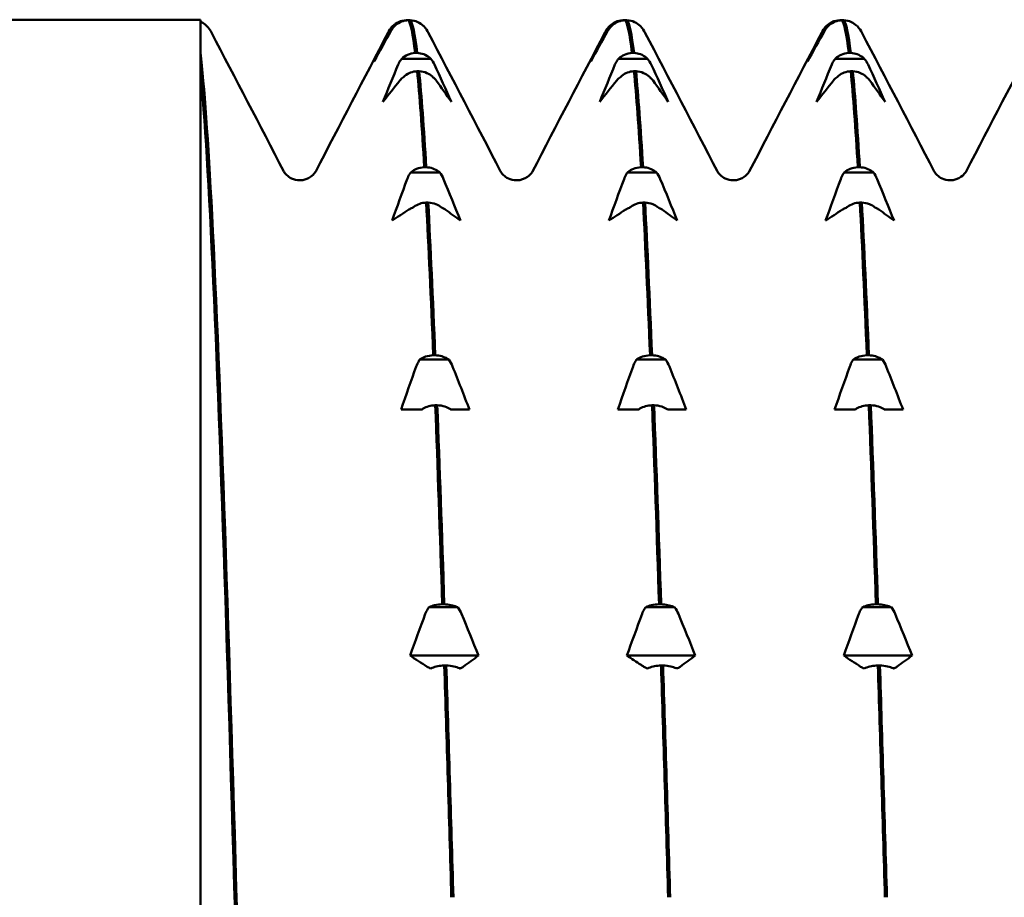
# Model space of a CAD drawing. Header units: millimetres. Extents: x 41 to 198, y 72 to 247.
# Tile 10 of 39: x 99.83 to 108.08, y 137.57 to 144.92. Entities that reach past the tile are written whole.
import ezdxf

# ---------------------------------------------------------------- set-up
doc = ezdxf.new("R2010")
doc.units = ezdxf.units.MM
doc.layers.add('Видимый контур (ГОСТ)', color=7, linetype='Continuous', lineweight=50)

msp = doc.modelspace()

# ---------------------------------------------------------------- linework, layer by layer
at = {"layer": 'Видимый контур (ГОСТ)'}
for p, q in [((101.3484, 144.9207), (99.1111, 144.9207)), ((101.3484, 144.9207), (101.3484, 124.3207)), ((102.9756, 144.8665), (102.9589, 144.8665)), ((103.0721, 144.9165), (103.0887, 144.9165)), ((103.1057, 144.9165), (103.0887, 144.9165)), ((104.7917, 144.8665), (104.775, 144.8665)), ((104.8882, 144.9165), (104.9048, 144.9165)), ((104.9218, 144.9165), (104.9048, 144.9165)), ((106.6078, 144.8665), (106.5911, 144.8665)), ((106.7043, 144.9165), (106.7209, 144.9165)), ((106.7379, 144.9165), (106.7209, 144.9165)), ((101.3484, 144.4881), (101.3484, 144.6445)), ((103.2779, 144.5939), (103.0346, 144.5939)), ((103.1478, 144.6422), (103.1648, 144.6422)), ((105.094, 144.5939), (104.8507, 144.5939)), ((104.9639, 144.6422), (104.9809, 144.6422)), ((106.9101, 144.5939), (106.6668, 144.5939)), ((106.78, 144.6422), (106.797, 144.6422)), ((103.1814, 144.4891), (103.1644, 144.4891)), ((104.9975, 144.4891), (104.9805, 144.4891)), ((106.8136, 144.4891), (106.7966, 144.4891)), ((103.2235, 143.685), (103.2404, 143.685)), ((105.0396, 143.685), (105.0565, 143.685)), ((106.8557, 143.685), (106.8726, 143.685)), ((103.3536, 143.6417), (103.1102, 143.6417)), ((105.1697, 143.6417), (104.9263, 143.6417)), ((106.9858, 143.6417), (106.7424, 143.6417)), ((103.257, 143.3892), (103.2401, 143.3892)), ((105.0731, 143.3892), (105.0562, 143.3892)), ((106.8892, 143.3892), (106.8723, 143.3892)), ((103.4293, 142.0747), (103.1859, 142.0747)), ((103.2991, 142.11), (103.3161, 142.11)), ((105.2454, 142.0747), (105.002, 142.0747)), ((105.1152, 142.11), (105.1322, 142.11)), ((107.0615, 142.0747), (106.8181, 142.0747)), ((106.9313, 142.11), (106.9483, 142.11)), ((103.1711, 141.6564), (103.0293, 141.6564)), ((103.2026, 141.6564), (103.1711, 141.6564)), ((103.3327, 141.6918), (103.3157, 141.6918)), ((103.4752, 141.6564), (103.4459, 141.6564)), ((103.6025, 141.6564), (103.4752, 141.6564)), ((104.9872, 141.6564), (104.8454, 141.6564)), ((105.0187, 141.6564), (104.9872, 141.6564)), ((105.1488, 141.6918), (105.1318, 141.6918)), ((105.2913, 141.6564), (105.262, 141.6564)), ((105.4186, 141.6564), (105.2913, 141.6564)), ((106.8033, 141.6564), (106.6615, 141.6564)), ((106.8348, 141.6564), (106.8033, 141.6564)), ((106.9649, 141.6918), (106.9479, 141.6918)), ((107.1074, 141.6564), (107.0781, 141.6564)), ((107.2347, 141.6564), (107.1074, 141.6564)), ((103.5049, 139.9997), (103.2616, 139.9997)), ((103.3748, 140.0247), (103.3918, 140.0247)), ((105.321, 139.9997), (105.0777, 139.9997)), ((105.1909, 140.0247), (105.2079, 140.0247)), ((107.1371, 139.9997), (106.8938, 139.9997)), ((107.007, 140.0247), (107.024, 140.0247)), ((103.6782, 139.5957), (103.105, 139.5957)), ((105.4943, 139.5957), (104.9211, 139.5957)), ((107.3104, 139.5957), (106.7372, 139.5957)), ((103.4084, 139.5125), (103.3914, 139.5125)), ((105.2245, 139.5125), (105.2075, 139.5125)), ((107.0406, 139.5125), (107.0236, 139.5125))]:
    msp.add_line(p, q, dxfattribs=at)
for points, knots in [([(101.3484, 144.9046), (101.3794, 144.8904), (101.3996, 144.8712), (101.4264, 144.8397), (101.4343, 144.8261), (101.4406, 144.8141)], [0, 0, 0, 0, 0.02221413, 0.02221413, 0.04431419, 0.04431419, 0.04431419, 0.04431419]), ([(102.9296, 144.826), (102.9351, 144.8369), (102.942, 144.8474), (102.9531, 144.8604), (102.9559, 144.8635), (102.9589, 144.8665)], [-0.020025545, -0.020025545, -0.020025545, -0.020025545, -0.015139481, -0.015139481, -0.013604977, -0.013604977, -0.013604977, -0.013604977]), ([(102.9589, 144.8665), (102.9599, 144.8675), (102.9609, 144.8685), (102.9755, 144.8824), (102.9911, 144.893), (103.0282, 144.9102), (103.0499, 144.9155), (103.0721, 144.9165)], [-0.01270114, -0.01270114, -0.01270114, -0.01270114, -0.01227254, -0.01227254, -0.00665765, -0.00665765, 0, 0, 0, 0]), ([(103.0887, 144.9165), (103.07, 144.9157), (103.0516, 144.9117), (103.0168, 144.8981), (103.0006, 144.8885), (102.9826, 144.8732), (102.979, 144.8699), (102.9756, 144.8665)], [-0.01787812, -0.01787812, -0.01787812, -0.01787812, -0.01226619, -0.01226619, -0.00665478, -0.00665478, -0.00518933, -0.00518933, -0.00518933, -0.00518933]), ([(103.2189, 144.8665), (103.2179, 144.8675), (103.2169, 144.8685), (103.2023, 144.8824), (103.1868, 144.893), (103.1496, 144.9102), (103.1279, 144.9155), (103.1057, 144.9165)], [-0.01270114, -0.01270114, -0.01270114, -0.01270114, -0.01227254, -0.01227254, -0.00665765, -0.00665765, 0, 0, 0, 0]), ([(104.7457, 144.826), (104.7512, 144.8369), (104.7581, 144.8474), (104.7692, 144.8604), (104.772, 144.8635), (104.775, 144.8665)], [-0.020025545, -0.020025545, -0.020025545, -0.020025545, -0.015139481, -0.015139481, -0.013604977, -0.013604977, -0.013604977, -0.013604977]), ([(104.775, 144.8665), (104.776, 144.8675), (104.777, 144.8685), (104.7916, 144.8824), (104.8072, 144.893), (104.8443, 144.9102), (104.866, 144.9155), (104.8882, 144.9165)], [-0.01270114, -0.01270114, -0.01270114, -0.01270114, -0.01227254, -0.01227254, -0.00665765, -0.00665765, 0, 0, 0, 0]), ([(104.9048, 144.9165), (104.8861, 144.9157), (104.8677, 144.9117), (104.8329, 144.8981), (104.8167, 144.8885), (104.7987, 144.8732), (104.7951, 144.8699), (104.7917, 144.8665)], [-0.01787812, -0.01787812, -0.01787812, -0.01787812, -0.01226619, -0.01226619, -0.00665478, -0.00665478, -0.00518933, -0.00518933, -0.00518933, -0.00518933]), ([(105.035, 144.8665), (105.034, 144.8675), (105.033, 144.8685), (105.0184, 144.8824), (105.0029, 144.893), (104.9657, 144.9102), (104.944, 144.9155), (104.9218, 144.9165)], [-0.01270114, -0.01270114, -0.01270114, -0.01270114, -0.01227254, -0.01227254, -0.00665765, -0.00665765, 0, 0, 0, 0]), ([(106.5618, 144.826), (106.5673, 144.8369), (106.5742, 144.8474), (106.5853, 144.8604), (106.5881, 144.8635), (106.5911, 144.8665)], [-0.020025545, -0.020025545, -0.020025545, -0.020025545, -0.015139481, -0.015139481, -0.013604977, -0.013604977, -0.013604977, -0.013604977]), ([(106.5911, 144.8665), (106.5921, 144.8675), (106.5931, 144.8685), (106.6077, 144.8824), (106.6233, 144.893), (106.6604, 144.9102), (106.6821, 144.9155), (106.7043, 144.9165)], [-0.01270114, -0.01270114, -0.01270114, -0.01270114, -0.01227254, -0.01227254, -0.00665765, -0.00665765, 0, 0, 0, 0]), ([(106.7209, 144.9165), (106.7022, 144.9157), (106.6838, 144.9117), (106.649, 144.8981), (106.6328, 144.8885), (106.6148, 144.8732), (106.6112, 144.8699), (106.6078, 144.8665)], [-0.01787812, -0.01787812, -0.01787812, -0.01787812, -0.01226619, -0.01226619, -0.00665478, -0.00665478, -0.00518933, -0.00518933, -0.00518933, -0.00518933]), ([(106.8511, 144.8665), (106.8501, 144.8675), (106.8491, 144.8685), (106.8345, 144.8824), (106.819, 144.893), (106.7818, 144.9102), (106.7601, 144.9155), (106.7379, 144.9165)], [-0.01270114, -0.01270114, -0.01270114, -0.01270114, -0.01227254, -0.01227254, -0.00665765, -0.00665765, 0, 0, 0, 0]), ([(101.8784, 129.729), (101.8065, 131.9837), (101.7346, 134.701), (101.6627, 137.1827), (101.5906, 139.6696), (101.5186, 141.8946), (101.4465, 143.2836), (101.4138, 143.914), (101.3811, 144.3764), (101.3484, 144.6445)], [46.629007, 46.629007, 46.629007, 46.629007, 47.375259, 47.375259, 47.375259, 48.123118, 48.123118, 48.123118, 48.462574, 48.462574, 48.462574, 48.462574]), ([(103.0053, 144.5443), (103.0108, 144.5576), (103.0177, 144.5706), (103.0288, 144.5865), (103.0316, 144.5903), (103.0346, 144.5939)], [-0.020025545, -0.020025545, -0.020025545, -0.020025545, -0.015139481, -0.015139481, -0.013604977, -0.013604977, -0.013604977, -0.013604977]), ([(103.0346, 144.5939), (103.0356, 144.5949), (103.0366, 144.5958), (103.0512, 144.6093), (103.0667, 144.6195), (103.1039, 144.6361), (103.1256, 144.6413), (103.1478, 144.6422)], [-0.01270114, -0.01270114, -0.01270114, -0.01270114, -0.01227254, -0.01227254, -0.00665765, -0.00665765, 0, 0, 0, 0]), ([(103.1648, 144.6422), (103.1835, 144.6414), (103.2019, 144.6376), (103.2367, 144.6245), (103.2529, 144.6151), (103.2709, 144.6004), (103.2745, 144.5972), (103.2779, 144.5939)], [-0.01787812, -0.01787812, -0.01787812, -0.01787812, -0.01226619, -0.01226619, -0.00665478, -0.00665478, -0.00518933, -0.00518933, -0.00518933, -0.00518933]), ([(104.8214, 144.5443), (104.8269, 144.5576), (104.8338, 144.5706), (104.8449, 144.5865), (104.8477, 144.5903), (104.8507, 144.5939)], [-0.020025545, -0.020025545, -0.020025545, -0.020025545, -0.015139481, -0.015139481, -0.013604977, -0.013604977, -0.013604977, -0.013604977]), ([(104.8507, 144.5939), (104.8517, 144.5949), (104.8527, 144.5958), (104.8673, 144.6093), (104.8828, 144.6195), (104.92, 144.6361), (104.9417, 144.6413), (104.9639, 144.6422)], [-0.01270114, -0.01270114, -0.01270114, -0.01270114, -0.01227254, -0.01227254, -0.00665765, -0.00665765, 0, 0, 0, 0]), ([(104.9809, 144.6422), (104.9996, 144.6414), (105.018, 144.6376), (105.0528, 144.6245), (105.069, 144.6151), (105.087, 144.6004), (105.0906, 144.5972), (105.094, 144.5939)], [-0.01787812, -0.01787812, -0.01787812, -0.01787812, -0.01226619, -0.01226619, -0.00665478, -0.00665478, -0.00518933, -0.00518933, -0.00518933, -0.00518933]), ([(106.6375, 144.5443), (106.643, 144.5576), (106.6499, 144.5706), (106.661, 144.5865), (106.6638, 144.5903), (106.6668, 144.5939)], [-0.020025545, -0.020025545, -0.020025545, -0.020025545, -0.015139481, -0.015139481, -0.013604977, -0.013604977, -0.013604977, -0.013604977]), ([(106.6668, 144.5939), (106.6678, 144.5949), (106.6688, 144.5958), (106.6834, 144.6093), (106.6989, 144.6195), (106.7361, 144.6361), (106.7578, 144.6413), (106.78, 144.6422)], [-0.01270114, -0.01270114, -0.01270114, -0.01270114, -0.01227254, -0.01227254, -0.00665765, -0.00665765, 0, 0, 0, 0]), ([(106.797, 144.6422), (106.8157, 144.6414), (106.8341, 144.6376), (106.8689, 144.6245), (106.8851, 144.6151), (106.9031, 144.6004), (106.9067, 144.5972), (106.9101, 144.5939)], [-0.01787812, -0.01787812, -0.01787812, -0.01787812, -0.01226619, -0.01226619, -0.00665478, -0.00665478, -0.00518933, -0.00518933, -0.00518933, -0.00518933]), ([(101.3484, 144.4881), (101.4203, 143.7535), (101.4922, 142.0669), (101.5641, 139.8616), (101.6361, 137.6521), (101.7081, 134.9442), (101.7801, 132.436), (101.8099, 131.398), (101.8397, 130.3953), (101.8695, 129.4752)], [-54.687012, -54.687012, -54.687012, -54.687012, -53.940891, -53.940891, -53.940891, -53.193339, -53.193339, -53.193339, -52.883979, -52.883979, -52.883979, -52.883979]), ([(103.1644, 144.4891), (103.1457, 144.4883), (103.1273, 144.4845), (103.0924, 144.4714), (103.0763, 144.4621), (103.0583, 144.4473), (103.0547, 144.4441), (103.0512, 144.4408)], [-0.01787812, -0.01787812, -0.01787812, -0.01787812, -0.01226619, -0.01226619, -0.00665478, -0.00665478, -0.00518933, -0.00518933, -0.00518933, -0.00518933]), ([(103.2946, 144.4408), (103.2936, 144.4418), (103.2926, 144.4428), (103.278, 144.4562), (103.2624, 144.4664), (103.2253, 144.483), (103.2035, 144.4882), (103.1814, 144.4891)], [-0.01270114, -0.01270114, -0.01270114, -0.01270114, -0.01227254, -0.01227254, -0.00665765, -0.00665765, 0, 0, 0, 0]), ([(103.3239, 144.4122), (103.3184, 144.4199), (103.3115, 144.4274), (103.3004, 144.4366), (103.2976, 144.4387), (103.2946, 144.4408)], [-0.020025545, -0.020025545, -0.020025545, -0.020025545, -0.015139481, -0.015139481, -0.013604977, -0.013604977, -0.013604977, -0.013604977]), ([(104.9805, 144.4891), (104.9618, 144.4883), (104.9434, 144.4845), (104.9085, 144.4714), (104.8924, 144.4621), (104.8744, 144.4473), (104.8708, 144.4441), (104.8673, 144.4408)], [-0.01787812, -0.01787812, -0.01787812, -0.01787812, -0.01226619, -0.01226619, -0.00665478, -0.00665478, -0.00518933, -0.00518933, -0.00518933, -0.00518933]), ([(105.1107, 144.4408), (105.1097, 144.4418), (105.1087, 144.4428), (105.0941, 144.4562), (105.0785, 144.4664), (105.0414, 144.483), (105.0196, 144.4882), (104.9975, 144.4891)], [-0.01270114, -0.01270114, -0.01270114, -0.01270114, -0.01227254, -0.01227254, -0.00665765, -0.00665765, 0, 0, 0, 0]), ([(105.14, 144.4122), (105.1345, 144.4199), (105.1276, 144.4274), (105.1165, 144.4366), (105.1137, 144.4387), (105.1107, 144.4408)], [-0.020025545, -0.020025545, -0.020025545, -0.020025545, -0.015139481, -0.015139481, -0.013604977, -0.013604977, -0.013604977, -0.013604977]), ([(106.7966, 144.4891), (106.7779, 144.4883), (106.7595, 144.4845), (106.7246, 144.4714), (106.7085, 144.4621), (106.6905, 144.4473), (106.6869, 144.4441), (106.6834, 144.4408)], [-0.01787812, -0.01787812, -0.01787812, -0.01787812, -0.01226619, -0.01226619, -0.00665478, -0.00665478, -0.00518933, -0.00518933, -0.00518933, -0.00518933]), ([(106.9268, 144.4408), (106.9258, 144.4418), (106.9248, 144.4428), (106.9102, 144.4562), (106.8946, 144.4664), (106.8575, 144.483), (106.8357, 144.4882), (106.8136, 144.4891)], [-0.01270114, -0.01270114, -0.01270114, -0.01270114, -0.01227254, -0.01227254, -0.00665765, -0.00665765, 0, 0, 0, 0]), ([(106.9561, 144.4122), (106.9506, 144.4199), (106.9437, 144.4274), (106.9326, 144.4366), (106.9298, 144.4387), (106.9268, 144.4408)], [-0.020025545, -0.020025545, -0.020025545, -0.020025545, -0.015139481, -0.015139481, -0.013604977, -0.013604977, -0.013604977, -0.013604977]), ([(103.1102, 143.6417), (103.1112, 143.6425), (103.1123, 143.6434), (103.1268, 143.6555), (103.1424, 143.6646), (103.1795, 143.6795), (103.2013, 143.6841), (103.2235, 143.685)], [-0.01270114, -0.01270114, -0.01270114, -0.01270114, -0.01227254, -0.01227254, -0.00665765, -0.00665765, 0, 0, 0, 0]), ([(103.2404, 143.685), (103.2591, 143.6843), (103.2776, 143.6809), (103.3124, 143.6691), (103.3286, 143.6607), (103.3466, 143.6475), (103.3502, 143.6447), (103.3536, 143.6417)], [-0.01787812, -0.01787812, -0.01787812, -0.01787812, -0.01226619, -0.01226619, -0.00665478, -0.00665478, -0.00518933, -0.00518933, -0.00518933, -0.00518933]), ([(104.9263, 143.6417), (104.9273, 143.6425), (104.9284, 143.6434), (104.9429, 143.6555), (104.9585, 143.6646), (104.9956, 143.6795), (105.0174, 143.6841), (105.0396, 143.685)], [-0.01270114, -0.01270114, -0.01270114, -0.01270114, -0.01227254, -0.01227254, -0.00665765, -0.00665765, 0, 0, 0, 0]), ([(105.0565, 143.685), (105.0752, 143.6843), (105.0937, 143.6809), (105.1285, 143.6691), (105.1447, 143.6607), (105.1627, 143.6475), (105.1663, 143.6447), (105.1697, 143.6417)], [-0.01787812, -0.01787812, -0.01787812, -0.01787812, -0.01226619, -0.01226619, -0.00665478, -0.00665478, -0.00518933, -0.00518933, -0.00518933, -0.00518933]), ([(106.7424, 143.6417), (106.7434, 143.6425), (106.7445, 143.6434), (106.759, 143.6555), (106.7746, 143.6646), (106.8117, 143.6795), (106.8335, 143.6841), (106.8557, 143.685)], [-0.01270114, -0.01270114, -0.01270114, -0.01270114, -0.01227254, -0.01227254, -0.00665765, -0.00665765, 0, 0, 0, 0]), ([(106.8726, 143.685), (106.8913, 143.6843), (106.9098, 143.6809), (106.9446, 143.6691), (106.9608, 143.6607), (106.9788, 143.6475), (106.9824, 143.6447), (106.9858, 143.6417)], [-0.01787812, -0.01787812, -0.01787812, -0.01787812, -0.01226619, -0.01226619, -0.00665478, -0.00665478, -0.00518933, -0.00518933, -0.00518933, -0.00518933]), ([(102.0474, 143.6504), (102.0499, 143.6457), (102.0547, 143.6352), (102.0812, 143.6099), (102.0944, 143.5995), (102.1314, 143.582), (102.156, 143.5757), (102.1809, 143.5757)], [0, 0, 0, 0, 0.02813977, 0.02813977, 0.04291563, 0.04291563, 0.05823978, 0.05823978, 0.05823978, 0.05823978]), ([(102.1809, 143.5757), (102.2166, 143.5757), (102.2505, 143.5894), (102.2888, 143.6157), (102.2986, 143.6273), (102.3102, 143.6426), (102.3128, 143.6475), (102.3143, 143.6504)], [0, 0, 0, 0, 0.02199959, 0.02199959, 0.04095181, 0.04095181, 0.05821463, 0.05821463, 0.05821463, 0.05821463]), ([(103.0809, 143.5863), (103.0864, 143.6012), (103.0934, 143.6157), (103.1045, 143.6334), (103.1073, 143.6376), (103.1102, 143.6417)], [-0.020025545, -0.020025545, -0.020025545, -0.020025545, -0.015139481, -0.015139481, -0.013604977, -0.013604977, -0.013604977, -0.013604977]), ([(103.8635, 143.6504), (103.866, 143.6457), (103.8708, 143.6352), (103.8973, 143.6099), (103.9105, 143.5995), (103.9475, 143.582), (103.9721, 143.5757), (103.997, 143.5757)], [0, 0, 0, 0, 0.02813977, 0.02813977, 0.04291563, 0.04291563, 0.05823978, 0.05823978, 0.05823978, 0.05823978]), ([(103.997, 143.5757), (104.0327, 143.5757), (104.0666, 143.5894), (104.1049, 143.6157), (104.1147, 143.6273), (104.1263, 143.6426), (104.1289, 143.6475), (104.1304, 143.6504)], [0, 0, 0, 0, 0.02199959, 0.02199959, 0.04095181, 0.04095181, 0.05821463, 0.05821463, 0.05821463, 0.05821463]), ([(104.897, 143.5863), (104.9025, 143.6012), (104.9095, 143.6157), (104.9206, 143.6334), (104.9234, 143.6376), (104.9263, 143.6417)], [-0.020025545, -0.020025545, -0.020025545, -0.020025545, -0.015139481, -0.015139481, -0.013604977, -0.013604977, -0.013604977, -0.013604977]), ([(105.6796, 143.6504), (105.6821, 143.6457), (105.6869, 143.6352), (105.7134, 143.6099), (105.7266, 143.5995), (105.7636, 143.582), (105.7882, 143.5757), (105.8131, 143.5757)], [0, 0, 0, 0, 0.02813977, 0.02813977, 0.04291563, 0.04291563, 0.05823978, 0.05823978, 0.05823978, 0.05823978]), ([(105.8131, 143.5757), (105.8488, 143.5757), (105.8827, 143.5894), (105.921, 143.6157), (105.9308, 143.6273), (105.9424, 143.6426), (105.945, 143.6475), (105.9465, 143.6504)], [0, 0, 0, 0, 0.02199959, 0.02199959, 0.04095181, 0.04095181, 0.05821463, 0.05821463, 0.05821463, 0.05821463]), ([(106.7131, 143.5863), (106.7186, 143.6012), (106.7256, 143.6157), (106.7367, 143.6334), (106.7395, 143.6376), (106.7424, 143.6417)], [-0.020025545, -0.020025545, -0.020025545, -0.020025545, -0.015139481, -0.015139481, -0.013604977, -0.013604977, -0.013604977, -0.013604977]), ([(107.4957, 143.6504), (107.4982, 143.6457), (107.503, 143.6352), (107.5295, 143.6099), (107.5427, 143.5995), (107.5797, 143.582), (107.6043, 143.5757), (107.6292, 143.5757)], [0, 0, 0, 0, 0.02813977, 0.02813977, 0.04291563, 0.04291563, 0.05823978, 0.05823978, 0.05823978, 0.05823978]), ([(107.6292, 143.5757), (107.6649, 143.5757), (107.6988, 143.5894), (107.7371, 143.6157), (107.7469, 143.6273), (107.7585, 143.6426), (107.7611, 143.6475), (107.7626, 143.6504)], [0, 0, 0, 0, 0.02199959, 0.02199959, 0.04095181, 0.04095181, 0.05821463, 0.05821463, 0.05821463, 0.05821463]), ([(103.2401, 143.3892), (103.2214, 143.3885), (103.203, 143.3851), (103.1681, 143.3733), (103.1519, 143.365), (103.1339, 143.3518), (103.1303, 143.3489), (103.1269, 143.3459)], [-0.01787812, -0.01787812, -0.01787812, -0.01787812, -0.01226619, -0.01226619, -0.00665478, -0.00665478, -0.00518933, -0.00518933, -0.00518933, -0.00518933]), ([(103.3703, 143.3459), (103.3693, 143.3468), (103.3682, 143.3477), (103.3537, 143.3597), (103.3381, 143.3689), (103.301, 143.3838), (103.2792, 143.3884), (103.257, 143.3892)], [-0.01270114, -0.01270114, -0.01270114, -0.01270114, -0.01227254, -0.01227254, -0.00665765, -0.00665765, 0, 0, 0, 0]), ([(105.0562, 143.3892), (105.0375, 143.3885), (105.0191, 143.3851), (104.9842, 143.3733), (104.968, 143.365), (104.95, 143.3518), (104.9464, 143.3489), (104.943, 143.3459)], [-0.01787812, -0.01787812, -0.01787812, -0.01787812, -0.01226619, -0.01226619, -0.00665478, -0.00665478, -0.00518933, -0.00518933, -0.00518933, -0.00518933]), ([(105.1864, 143.3459), (105.1854, 143.3468), (105.1843, 143.3477), (105.1698, 143.3597), (105.1542, 143.3689), (105.1171, 143.3838), (105.0953, 143.3884), (105.0731, 143.3892)], [-0.01270114, -0.01270114, -0.01270114, -0.01270114, -0.01227254, -0.01227254, -0.00665765, -0.00665765, 0, 0, 0, 0]), ([(106.8723, 143.3892), (106.8536, 143.3885), (106.8352, 143.3851), (106.8003, 143.3733), (106.7841, 143.365), (106.7661, 143.3518), (106.7625, 143.3489), (106.7591, 143.3459)], [-0.01787812, -0.01787812, -0.01787812, -0.01787812, -0.01226619, -0.01226619, -0.00665478, -0.00665478, -0.00518933, -0.00518933, -0.00518933, -0.00518933]), ([(107.0025, 143.3459), (107.0015, 143.3468), (107.0004, 143.3477), (106.9859, 143.3597), (106.9703, 143.3689), (106.9332, 143.3838), (106.9114, 143.3884), (106.8892, 143.3892)], [-0.01270114, -0.01270114, -0.01270114, -0.01270114, -0.01227254, -0.01227254, -0.00665765, -0.00665765, 0, 0, 0, 0]), ([(103.3996, 143.3311), (103.3941, 143.3351), (103.3871, 143.339), (103.376, 143.3437), (103.3732, 143.3448), (103.3703, 143.3459)], [-0.020025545, -0.020025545, -0.020025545, -0.020025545, -0.015139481, -0.015139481, -0.013604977, -0.013604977, -0.013604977, -0.013604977]), ([(105.2157, 143.3311), (105.2102, 143.3351), (105.2032, 143.339), (105.1921, 143.3437), (105.1893, 143.3448), (105.1864, 143.3459)], [-0.020025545, -0.020025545, -0.020025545, -0.020025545, -0.015139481, -0.015139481, -0.013604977, -0.013604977, -0.013604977, -0.013604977]), ([(107.0318, 143.3311), (107.0263, 143.3351), (107.0193, 143.339), (107.0082, 143.3437), (107.0054, 143.3448), (107.0025, 143.3459)], [-0.020025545, -0.020025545, -0.020025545, -0.020025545, -0.015139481, -0.015139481, -0.013604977, -0.013604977, -0.013604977, -0.013604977]), ([(103.1566, 142.0174), (103.1621, 142.0328), (103.169, 142.0478), (103.1801, 142.0662), (103.1829, 142.0705), (103.1859, 142.0747)], [-0.020025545, -0.020025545, -0.020025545, -0.020025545, -0.015139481, -0.015139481, -0.013604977, -0.013604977, -0.013604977, -0.013604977]), ([(103.1859, 142.0747), (103.1869, 142.0754), (103.1879, 142.0761), (103.2025, 142.0859), (103.2181, 142.0934), (103.2552, 142.1056), (103.277, 142.1093), (103.2991, 142.11)], [-0.01270114, -0.01270114, -0.01270114, -0.01270114, -0.01227254, -0.01227254, -0.00665765, -0.00665765, 0, 0, 0, 0]), ([(103.3161, 142.11), (103.3348, 142.1095), (103.3532, 142.1067), (103.3881, 142.097), (103.4042, 142.0902), (103.4222, 142.0795), (103.4258, 142.0771), (103.4293, 142.0747)], [-0.01787812, -0.01787812, -0.01787812, -0.01787812, -0.01226619, -0.01226619, -0.00665478, -0.00665478, -0.00518933, -0.00518933, -0.00518933, -0.00518933]), ([(104.9727, 142.0174), (104.9782, 142.0328), (104.9851, 142.0478), (104.9962, 142.0662), (104.999, 142.0705), (105.002, 142.0747)], [-0.020025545, -0.020025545, -0.020025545, -0.020025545, -0.015139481, -0.015139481, -0.013604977, -0.013604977, -0.013604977, -0.013604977]), ([(105.002, 142.0747), (105.003, 142.0754), (105.004, 142.0761), (105.0186, 142.0859), (105.0342, 142.0934), (105.0713, 142.1056), (105.0931, 142.1093), (105.1152, 142.11)], [-0.01270114, -0.01270114, -0.01270114, -0.01270114, -0.01227254, -0.01227254, -0.00665765, -0.00665765, 0, 0, 0, 0]), ([(105.1322, 142.11), (105.1509, 142.1095), (105.1693, 142.1067), (105.2042, 142.097), (105.2203, 142.0902), (105.2383, 142.0795), (105.2419, 142.0771), (105.2454, 142.0747)], [-0.01787812, -0.01787812, -0.01787812, -0.01787812, -0.01226619, -0.01226619, -0.00665478, -0.00665478, -0.00518933, -0.00518933, -0.00518933, -0.00518933]), ([(106.7888, 142.0174), (106.7943, 142.0328), (106.8012, 142.0478), (106.8123, 142.0662), (106.8151, 142.0705), (106.8181, 142.0747)], [-0.020025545, -0.020025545, -0.020025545, -0.020025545, -0.015139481, -0.015139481, -0.013604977, -0.013604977, -0.013604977, -0.013604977]), ([(106.8181, 142.0747), (106.8191, 142.0754), (106.8201, 142.0761), (106.8347, 142.0859), (106.8503, 142.0934), (106.8874, 142.1056), (106.9092, 142.1093), (106.9313, 142.11)], [-0.01270114, -0.01270114, -0.01270114, -0.01270114, -0.01227254, -0.01227254, -0.00665765, -0.00665765, 0, 0, 0, 0]), ([(106.9483, 142.11), (106.967, 142.1095), (106.9854, 142.1067), (107.0203, 142.097), (107.0364, 142.0902), (107.0544, 142.0795), (107.058, 142.0771), (107.0615, 142.0747)], [-0.01787812, -0.01787812, -0.01787812, -0.01787812, -0.01226619, -0.01226619, -0.00665478, -0.00665478, -0.00518933, -0.00518933, -0.00518933, -0.00518933]), ([(103.3157, 141.6918), (103.297, 141.6912), (103.2786, 141.6885), (103.2438, 141.6788), (103.2276, 141.672), (103.2096, 141.6612), (103.206, 141.6589), (103.2026, 141.6564)], [-0.01787812, -0.01787812, -0.01787812, -0.01787812, -0.01226619, -0.01226619, -0.00665478, -0.00665478, -0.00518933, -0.00518933, -0.00518933, -0.00518933]), ([(103.4459, 141.6564), (103.4449, 141.6572), (103.4439, 141.6579), (103.4293, 141.6677), (103.4138, 141.6752), (103.3766, 141.6874), (103.3549, 141.6911), (103.3327, 141.6918)], [-0.01270114, -0.01270114, -0.01270114, -0.01270114, -0.01227254, -0.01227254, -0.00665765, -0.00665765, 0, 0, 0, 0]), ([(105.1318, 141.6918), (105.1131, 141.6912), (105.0947, 141.6885), (105.0599, 141.6788), (105.0437, 141.672), (105.0257, 141.6612), (105.0221, 141.6589), (105.0187, 141.6564)], [-0.01787812, -0.01787812, -0.01787812, -0.01787812, -0.01226619, -0.01226619, -0.00665478, -0.00665478, -0.00518933, -0.00518933, -0.00518933, -0.00518933]), ([(105.262, 141.6564), (105.261, 141.6572), (105.26, 141.6579), (105.2454, 141.6677), (105.2299, 141.6752), (105.1927, 141.6874), (105.171, 141.6911), (105.1488, 141.6918)], [-0.01270114, -0.01270114, -0.01270114, -0.01270114, -0.01227254, -0.01227254, -0.00665765, -0.00665765, 0, 0, 0, 0]), ([(106.9479, 141.6918), (106.9292, 141.6912), (106.9108, 141.6885), (106.876, 141.6788), (106.8598, 141.672), (106.8418, 141.6612), (106.8382, 141.6589), (106.8348, 141.6564)], [-0.01787812, -0.01787812, -0.01787812, -0.01787812, -0.01226619, -0.01226619, -0.00665478, -0.00665478, -0.00518933, -0.00518933, -0.00518933, -0.00518933]), ([(107.0781, 141.6564), (107.0771, 141.6572), (107.0761, 141.6579), (107.0615, 141.6677), (107.046, 141.6752), (107.0088, 141.6874), (106.9871, 141.6911), (106.9649, 141.6918)], [-0.01270114, -0.01270114, -0.01270114, -0.01270114, -0.01227254, -0.01227254, -0.00665765, -0.00665765, 0, 0, 0, 0]), ([(103.2323, 139.9444), (103.2378, 139.9593), (103.2447, 139.9737), (103.2558, 139.9915), (103.2586, 139.9957), (103.2616, 139.9997)], [-0.020025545, -0.020025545, -0.020025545, -0.020025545, -0.015139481, -0.015139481, -0.013604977, -0.013604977, -0.013604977, -0.013604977]), ([(103.2616, 139.9997), (103.2626, 140.0002), (103.2636, 140.0007), (103.2782, 140.0077), (103.2937, 140.013), (103.3309, 140.0216), (103.3526, 140.0242), (103.3748, 140.0247)], [-0.01270114, -0.01270114, -0.01270114, -0.01270114, -0.01227254, -0.01227254, -0.00665765, -0.00665765, 0, 0, 0, 0]), ([(103.3918, 140.0247), (103.4105, 140.0243), (103.4289, 140.0224), (103.4637, 140.0155), (103.4799, 140.0107), (103.4979, 140.0031), (103.5015, 140.0014), (103.5049, 139.9997)], [-0.01787812, -0.01787812, -0.01787812, -0.01787812, -0.01226619, -0.01226619, -0.00665478, -0.00665478, -0.00518933, -0.00518933, -0.00518933, -0.00518933]), ([(105.0484, 139.9444), (105.0539, 139.9593), (105.0608, 139.9737), (105.0719, 139.9915), (105.0747, 139.9957), (105.0777, 139.9997)], [-0.020025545, -0.020025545, -0.020025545, -0.020025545, -0.015139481, -0.015139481, -0.013604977, -0.013604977, -0.013604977, -0.013604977]), ([(105.0777, 139.9997), (105.0787, 140.0002), (105.0797, 140.0007), (105.0943, 140.0077), (105.1098, 140.013), (105.147, 140.0216), (105.1687, 140.0242), (105.1909, 140.0247)], [-0.01270114, -0.01270114, -0.01270114, -0.01270114, -0.01227254, -0.01227254, -0.00665765, -0.00665765, 0, 0, 0, 0]), ([(105.2079, 140.0247), (105.2266, 140.0243), (105.245, 140.0224), (105.2798, 140.0155), (105.296, 140.0107), (105.314, 140.0031), (105.3176, 140.0014), (105.321, 139.9997)], [-0.01787812, -0.01787812, -0.01787812, -0.01787812, -0.01226619, -0.01226619, -0.00665478, -0.00665478, -0.00518933, -0.00518933, -0.00518933, -0.00518933]), ([(106.8645, 139.9444), (106.87, 139.9593), (106.8769, 139.9737), (106.888, 139.9915), (106.8908, 139.9957), (106.8938, 139.9997)], [-0.020025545, -0.020025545, -0.020025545, -0.020025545, -0.015139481, -0.015139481, -0.013604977, -0.013604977, -0.013604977, -0.013604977]), ([(106.8938, 139.9997), (106.8948, 140.0002), (106.8958, 140.0007), (106.9104, 140.0077), (106.9259, 140.013), (106.9631, 140.0216), (106.9848, 140.0242), (107.007, 140.0247)], [-0.01270114, -0.01270114, -0.01270114, -0.01270114, -0.01227254, -0.01227254, -0.00665765, -0.00665765, 0, 0, 0, 0]), ([(107.024, 140.0247), (107.0427, 140.0243), (107.0611, 140.0224), (107.0959, 140.0155), (107.1121, 140.0107), (107.1301, 140.0031), (107.1337, 140.0014), (107.1371, 139.9997)], [-0.01787812, -0.01787812, -0.01787812, -0.01787812, -0.01226619, -0.01226619, -0.00665478, -0.00665478, -0.00518933, -0.00518933, -0.00518933, -0.00518933]), ([(105.0628, 139.5023), (105.0553, 139.5072), (105.0478, 139.5121), (105.0003, 139.5432), (104.9605, 139.5694), (104.9211, 139.5957)], [-0.09482559, -0.09482559, -0.09482559, -0.09482559, -0.08871233, -0.08871233, -0.05606848, -0.05606848, -0.05606848, -0.05606848]), ([(103.3914, 139.5125), (103.3727, 139.5121), (103.3543, 139.5101), (103.3195, 139.5033), (103.3033, 139.4985), (103.2853, 139.4909), (103.2817, 139.4892), (103.2783, 139.4875)], [-0.01787812, -0.01787812, -0.01787812, -0.01787812, -0.01226619, -0.01226619, -0.00665478, -0.00665478, -0.00518933, -0.00518933, -0.00518933, -0.00518933]), ([(103.5216, 139.4875), (103.5206, 139.488), (103.5196, 139.4885), (103.505, 139.4954), (103.4894, 139.5008), (103.4523, 139.5093), (103.4306, 139.512), (103.4084, 139.5125)], [-0.01270114, -0.01270114, -0.01270114, -0.01270114, -0.01227254, -0.01227254, -0.00665765, -0.00665765, 0, 0, 0, 0]), ([(103.5509, 139.5023), (103.5454, 139.4983), (103.5385, 139.4945), (103.5274, 139.4897), (103.5246, 139.4886), (103.5216, 139.4875)], [-0.020025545, -0.020025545, -0.020025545, -0.020025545, -0.015139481, -0.015139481, -0.013604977, -0.013604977, -0.013604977, -0.013604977]), ([(105.2075, 139.5125), (105.1888, 139.5121), (105.1704, 139.5101), (105.1356, 139.5033), (105.1194, 139.4985), (105.1014, 139.4909), (105.0978, 139.4892), (105.0944, 139.4875)], [-0.01787812, -0.01787812, -0.01787812, -0.01787812, -0.01226619, -0.01226619, -0.00665478, -0.00665478, -0.00518933, -0.00518933, -0.00518933, -0.00518933]), ([(105.3377, 139.4875), (105.3367, 139.488), (105.3357, 139.4885), (105.3211, 139.4954), (105.3055, 139.5008), (105.2684, 139.5093), (105.2467, 139.512), (105.2245, 139.5125)], [-0.01270114, -0.01270114, -0.01270114, -0.01270114, -0.01227254, -0.01227254, -0.00665765, -0.00665765, 0, 0, 0, 0]), ([(105.367, 139.5023), (105.3615, 139.4983), (105.3546, 139.4945), (105.3435, 139.4897), (105.3407, 139.4886), (105.3377, 139.4875)], [-0.020025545, -0.020025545, -0.020025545, -0.020025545, -0.015139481, -0.015139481, -0.013604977, -0.013604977, -0.013604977, -0.013604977]), ([(107.0236, 139.5125), (107.0049, 139.5121), (106.9865, 139.5101), (106.9517, 139.5033), (106.9355, 139.4985), (106.9175, 139.4909), (106.9139, 139.4892), (106.9105, 139.4875)], [-0.01787812, -0.01787812, -0.01787812, -0.01787812, -0.01226619, -0.01226619, -0.00665478, -0.00665478, -0.00518933, -0.00518933, -0.00518933, -0.00518933]), ([(107.1538, 139.4875), (107.1528, 139.488), (107.1518, 139.4885), (107.1372, 139.4954), (107.1216, 139.5008), (107.0845, 139.5093), (107.0628, 139.512), (107.0406, 139.5125)], [-0.01270114, -0.01270114, -0.01270114, -0.01270114, -0.01227254, -0.01227254, -0.00665765, -0.00665765, 0, 0, 0, 0]), ([(107.1831, 139.5023), (107.1776, 139.4983), (107.1707, 139.4945), (107.1596, 139.4897), (107.1568, 139.4886), (107.1538, 139.4875)], [-0.020025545, -0.020025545, -0.020025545, -0.020025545, -0.015139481, -0.015139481, -0.013604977, -0.013604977, -0.013604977, -0.013604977])]:
    msp.add_open_spline(points, degree=3, knots=knots, dxfattribs=at)
for points in [[(102.9211, 144.8141), (102.9287, 144.8287), (102.9384, 144.8456), (102.958, 144.8655)], [(102.9756, 144.8665), (102.9631, 144.8546), (102.9525, 144.841), (102.944, 144.826)], [(103.0887, 144.9165), (103.1084, 144.8963), (103.1281, 144.8043), (103.1478, 144.6422)], [(103.1648, 144.6422), (103.1451, 144.8043), (103.1254, 144.8963), (103.1057, 144.9165)], [(103.2199, 144.8655), (103.2196, 144.8658), (103.2192, 144.8662), (103.2189, 144.8665)], [(103.2199, 144.8655), (103.2394, 144.8456), (103.2491, 144.8287), (103.2567, 144.8141)], [(104.7372, 144.8141), (104.7448, 144.8287), (104.7545, 144.8456), (104.7741, 144.8655)], [(104.7917, 144.8665), (104.7792, 144.8546), (104.7686, 144.841), (104.7601, 144.826)], [(104.9048, 144.9165), (104.9245, 144.8963), (104.9442, 144.8043), (104.9639, 144.6422)], [(104.9809, 144.6422), (104.9612, 144.8043), (104.9415, 144.8963), (104.9218, 144.9165)], [(105.036, 144.8655), (105.0357, 144.8658), (105.0353, 144.8662), (105.035, 144.8665)], [(105.036, 144.8655), (105.0555, 144.8456), (105.0652, 144.8287), (105.0728, 144.8141)], [(106.5533, 144.8141), (106.5609, 144.8287), (106.5706, 144.8456), (106.5902, 144.8655)], [(106.6078, 144.8665), (106.5953, 144.8546), (106.5847, 144.841), (106.5762, 144.826)], [(106.7209, 144.9165), (106.7406, 144.8963), (106.7603, 144.8043), (106.78, 144.6422)], [(106.797, 144.6422), (106.7773, 144.8043), (106.7576, 144.8963), (106.7379, 144.9165)], [(106.8521, 144.8655), (106.8518, 144.8658), (106.8514, 144.8662), (106.8511, 144.8665)], [(106.8521, 144.8655), (106.8716, 144.8456), (106.8813, 144.8287), (106.8889, 144.8141)], [(101.4406, 144.8141), (101.6428, 144.4262), (101.8451, 144.0383), (102.0474, 143.6504)], [(102.3143, 143.6504), (102.5166, 144.0383), (102.7189, 144.4262), (102.9211, 144.8141)], [(102.944, 144.826), (102.8964, 144.7411), (102.8491, 144.656), (102.8023, 144.5707)], [(102.8023, 144.5707), (102.8442, 144.656), (102.8867, 144.7411), (102.9296, 144.826)], [(103.2567, 144.8141), (103.4589, 144.4262), (103.6612, 144.0383), (103.8635, 143.6504)], [(104.1304, 143.6504), (104.3327, 144.0383), (104.535, 144.4262), (104.7372, 144.8141)], [(104.6184, 144.5707), (104.6603, 144.656), (104.7028, 144.7411), (104.7457, 144.826)], [(104.7601, 144.826), (104.7125, 144.7411), (104.6652, 144.656), (104.6184, 144.5707)], [(105.0728, 144.8141), (105.275, 144.4262), (105.4773, 144.0383), (105.6796, 143.6504)], [(105.9465, 143.6504), (106.1488, 144.0383), (106.3511, 144.4262), (106.5533, 144.8141)], [(106.4345, 144.5707), (106.4764, 144.656), (106.5189, 144.7411), (106.5618, 144.826)], [(106.5762, 144.826), (106.5286, 144.7411), (106.4813, 144.656), (106.4345, 144.5707)], [(106.8889, 144.8141), (107.0911, 144.4262), (107.2934, 144.0383), (107.4957, 143.6504)], [(107.7626, 143.6504), (107.9649, 144.0383), (108.1672, 144.4262), (108.3694, 144.8141)], [(103.2779, 144.5939), (103.2904, 144.5794), (103.301, 144.5627), (103.3095, 144.5443)], [(105.094, 144.5939), (105.1065, 144.5794), (105.1171, 144.5627), (105.1256, 144.5443)], [(106.9101, 144.5939), (106.9226, 144.5794), (106.9332, 144.5627), (106.9417, 144.5443)], [(102.878, 144.2317), (102.9199, 144.3361), (102.9623, 144.4403), (103.0053, 144.5443)], [(103.3095, 144.5443), (103.3571, 144.4403), (103.4043, 144.3361), (103.4512, 144.2317)], [(104.6941, 144.2317), (104.736, 144.3361), (104.7784, 144.4403), (104.8214, 144.5443)], [(105.1256, 144.5443), (105.1732, 144.4403), (105.2204, 144.3361), (105.2673, 144.2317)], [(106.5102, 144.2317), (106.5521, 144.3361), (106.5945, 144.4403), (106.6375, 144.5443)], [(106.9417, 144.5443), (106.9893, 144.4403), (107.0365, 144.3361), (107.0834, 144.2317)], [(103.0512, 144.4408), (103.0388, 144.4324), (103.0281, 144.4228), (103.0197, 144.4122)], [(103.1644, 144.4891), (103.1841, 144.2881), (103.2038, 144.0182), (103.2235, 143.685)], [(103.2404, 143.685), (103.2208, 144.0182), (103.2011, 144.2881), (103.1814, 144.4891)], [(104.8673, 144.4408), (104.8549, 144.4324), (104.8442, 144.4228), (104.8358, 144.4122)], [(104.9805, 144.4891), (105.0002, 144.2881), (105.0199, 144.0182), (105.0396, 143.685)], [(105.0565, 143.685), (105.0369, 144.0182), (105.0172, 144.2881), (104.9975, 144.4891)], [(106.6834, 144.4408), (106.671, 144.4324), (106.6603, 144.4228), (106.6519, 144.4122)], [(106.7966, 144.4891), (106.8163, 144.2881), (106.836, 144.0182), (106.8557, 143.685)], [(106.8726, 143.685), (106.853, 144.0182), (106.8333, 144.2881), (106.8136, 144.4891)], [(103.0197, 144.4122), (102.9721, 144.3522), (102.9248, 144.292), (102.878, 144.2317)], [(103.4512, 144.2317), (103.4093, 144.292), (103.3668, 144.3522), (103.3239, 144.4122)], [(104.8358, 144.4122), (104.7882, 144.3522), (104.7409, 144.292), (104.6941, 144.2317)], [(105.2673, 144.2317), (105.2254, 144.292), (105.1829, 144.3522), (105.14, 144.4122)], [(106.6519, 144.4122), (106.6043, 144.3522), (106.557, 144.292), (106.5102, 144.2317)], [(107.0834, 144.2317), (107.0415, 144.292), (106.999, 144.3522), (106.9561, 144.4122)], [(103.3536, 143.6417), (103.3661, 143.6255), (103.3767, 143.6069), (103.3851, 143.5863)], [(105.1697, 143.6417), (105.1822, 143.6255), (105.1928, 143.6069), (105.2012, 143.5863)], [(106.9858, 143.6417), (106.9983, 143.6255), (107.0089, 143.6069), (107.0173, 143.5863)], [(102.9536, 143.2377), (102.9955, 143.3542), (103.038, 143.4704), (103.0809, 143.5863)], [(103.3851, 143.5863), (103.4327, 143.4704), (103.48, 143.3541), (103.5269, 143.2377)], [(104.7697, 143.2377), (104.8116, 143.3542), (104.8541, 143.4704), (104.897, 143.5863)], [(105.2012, 143.5863), (105.2488, 143.4704), (105.2961, 143.3541), (105.343, 143.2377)], [(106.5858, 143.2377), (106.6277, 143.3542), (106.6702, 143.4704), (106.7131, 143.5863)], [(107.0173, 143.5863), (107.0649, 143.4704), (107.1122, 143.3541), (107.1591, 143.2377)], [(103.2401, 143.3892), (103.2598, 143.0211), (103.2794, 142.5917), (103.2991, 142.11)], [(103.3161, 142.11), (103.2964, 142.5917), (103.2767, 143.0211), (103.257, 143.3892)], [(105.0562, 143.3892), (105.0759, 143.0211), (105.0955, 142.5917), (105.1152, 142.11)], [(105.1322, 142.11), (105.1125, 142.5917), (105.0928, 143.0211), (105.0731, 143.3892)], [(106.8723, 143.3892), (106.892, 143.0211), (106.9116, 142.5917), (106.9313, 142.11)], [(106.9483, 142.11), (106.9286, 142.5917), (106.9089, 143.0211), (106.8892, 143.3892)], [(103.0954, 143.3311), (103.0478, 143.3), (103.0005, 143.2689), (102.9536, 143.2377)], [(103.1269, 143.3459), (103.1144, 143.3416), (103.1038, 143.3366), (103.0954, 143.3311)], [(103.5269, 143.2377), (103.485, 143.2689), (103.4425, 143.3), (103.3996, 143.3311)], [(104.9115, 143.3311), (104.8639, 143.3), (104.8166, 143.2689), (104.7697, 143.2377)], [(104.943, 143.3459), (104.9305, 143.3416), (104.9199, 143.3366), (104.9115, 143.3311)], [(105.343, 143.2377), (105.3011, 143.2689), (105.2586, 143.3), (105.2157, 143.3311)], [(106.7276, 143.3311), (106.68, 143.3), (106.6327, 143.2689), (106.5858, 143.2377)], [(106.7591, 143.3459), (106.7466, 143.3416), (106.736, 143.3366), (106.7276, 143.3311)], [(107.1591, 143.2377), (107.1172, 143.2689), (107.0747, 143.3), (107.0318, 143.3311)], [(103.4293, 142.0747), (103.4417, 142.0579), (103.4524, 142.0386), (103.4608, 142.0174)], [(105.2454, 142.0747), (105.2578, 142.0579), (105.2685, 142.0386), (105.2769, 142.0174)], [(107.0615, 142.0747), (107.0739, 142.0579), (107.0846, 142.0386), (107.093, 142.0174)], [(103.0293, 141.6564), (103.0712, 141.777), (103.1137, 141.8974), (103.1566, 142.0174)], [(103.4608, 142.0174), (103.5084, 141.8974), (103.5557, 141.777), (103.6025, 141.6564)], [(104.8454, 141.6564), (104.8873, 141.777), (104.9298, 141.8974), (104.9727, 142.0174)], [(105.2769, 142.0174), (105.3245, 141.8974), (105.3718, 141.777), (105.4186, 141.6564)], [(106.6615, 141.6564), (106.7034, 141.777), (106.7459, 141.8974), (106.7888, 142.0174)], [(107.093, 142.0174), (107.1406, 141.8974), (107.1879, 141.777), (107.2347, 141.6564)], [(103.3157, 141.6918), (103.3354, 141.1816), (103.3551, 140.6221), (103.3748, 140.0247)], [(103.3918, 140.0247), (103.3721, 140.6221), (103.3524, 141.1816), (103.3327, 141.6918)], [(105.1318, 141.6918), (105.1515, 141.1816), (105.1712, 140.6221), (105.1909, 140.0247)], [(105.2079, 140.0247), (105.1882, 140.6221), (105.1685, 141.1816), (105.1488, 141.6918)], [(106.9479, 141.6918), (106.9676, 141.1816), (106.9873, 140.6221), (107.007, 140.0247)], [(107.024, 140.0247), (107.0043, 140.6221), (106.9846, 141.1816), (106.9649, 141.6918)], [(103.5049, 139.9997), (103.5174, 139.9835), (103.528, 139.9649), (103.5365, 139.9444)], [(105.321, 139.9997), (105.3335, 139.9835), (105.3441, 139.9649), (105.3526, 139.9444)], [(107.1371, 139.9997), (107.1496, 139.9835), (107.1602, 139.9649), (107.1687, 139.9444)], [(103.105, 139.5957), (103.1469, 139.7122), (103.1893, 139.8285), (103.2323, 139.9444)], [(103.5365, 139.9444), (103.5841, 139.8284), (103.6314, 139.7122), (103.6782, 139.5957)], [(104.9211, 139.5957), (104.963, 139.7122), (105.0054, 139.8285), (105.0484, 139.9444)], [(105.3526, 139.9444), (105.4002, 139.8284), (105.4475, 139.7122), (105.4943, 139.5957)], [(106.7372, 139.5957), (106.7791, 139.7122), (106.8215, 139.8285), (106.8645, 139.9444)], [(107.1687, 139.9444), (107.2163, 139.8284), (107.2636, 139.7122), (107.3104, 139.5957)], [(103.2467, 139.5023), (103.1991, 139.5334), (103.1518, 139.5645), (103.105, 139.5957)], [(103.6782, 139.5957), (103.6363, 139.5645), (103.5938, 139.5334), (103.5509, 139.5023)], [(105.4943, 139.5957), (105.4524, 139.5645), (105.4099, 139.5334), (105.367, 139.5023)], [(106.8789, 139.5023), (106.8313, 139.5334), (106.784, 139.5645), (106.7372, 139.5957)], [(107.3104, 139.5957), (107.2685, 139.5645), (107.226, 139.5334), (107.1831, 139.5023)], [(103.2783, 139.4875), (103.2658, 139.4918), (103.2551, 139.4968), (103.2467, 139.5023)], [(103.3914, 139.5125), (103.4111, 138.895), (103.4308, 138.2434), (103.4505, 137.5711)], [(103.4675, 137.5711), (103.4478, 138.2434), (103.4281, 138.895), (103.4084, 139.5125)], [(105.0944, 139.4875), (105.0819, 139.4918), (105.0712, 139.4968), (105.0628, 139.5023)], [(105.2075, 139.5125), (105.2272, 138.895), (105.2469, 138.2434), (105.2666, 137.5711)], [(105.2836, 137.5711), (105.2639, 138.2434), (105.2442, 138.895), (105.2245, 139.5125)], [(106.9105, 139.4875), (106.898, 139.4918), (106.8873, 139.4968), (106.8789, 139.5023)], [(107.0236, 139.5125), (107.0433, 138.895), (107.063, 138.2434), (107.0827, 137.5711)], [(107.0997, 137.5711), (107.08, 138.2434), (107.0603, 138.895), (107.0406, 139.5125)]]:
    msp.add_open_spline(points, degree=3, dxfattribs=at)

doc.saveas('drawing.dxf')
